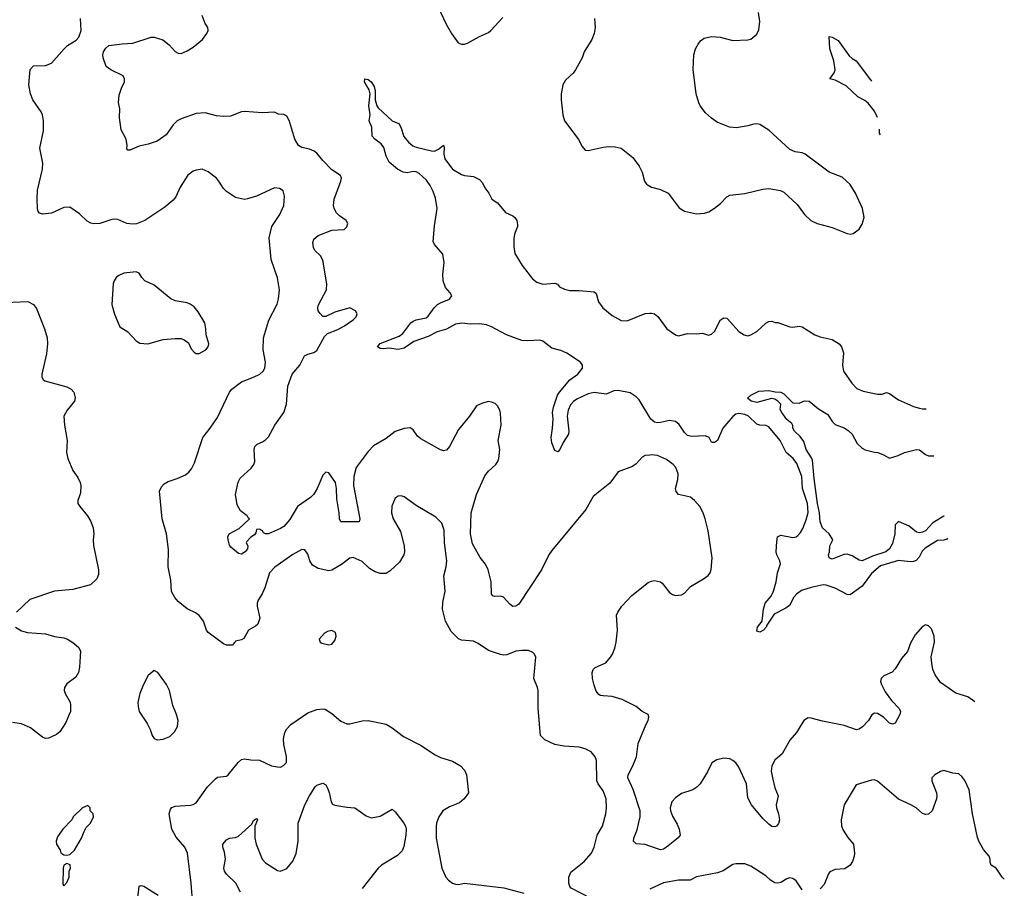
# Model space of a CAD drawing. Header units: inches. Extents: x 2143765 to 2212928, y 878963 to 1017374.
# Tile 122 of 256: x 2205818 to 2212352, y 934917 to 940682. Entities that reach past the tile are written whole.
import ezdxf

# ---------------------------------------------------------------- set-up
doc = ezdxf.new("R2010")
doc.units = ezdxf.units.IN
doc.header["$MEASUREMENT"] = 0
for name, color, linetype in [('C2903', 7, 'Continuous'), ('C2904', 7, 'Continuous'), ('C2913', 7, 'Continuous'), ('C2914', 7, 'Continuous')]:
    doc.layers.add(name, color=color, linetype=linetype)

msp = doc.modelspace()

# ---------------------------------------------------------------- linework, layer by layer
at = {"layer": 'C2903', "color": 5}
for points, elevation in [([(2209606, 934850), (2209477.6, 934917.6), (2209468.1, 934928.1), (2209461.6, 934950), (2209461.6, 934990), (2209475.9, 935024.1), (2209565.2, 935094.8), (2209613.3, 935150), (2209629.7, 935190.3), (2209649.7, 935270), (2209685.4, 935330), (2209706.9, 935410), (2209712.4, 935450), (2209709.7, 935510), (2209690, 935563.7), (2209656.9, 935610), (2209648.4, 935630), (2209645.1, 935765.1), (2209637, 935790), (2209610, 935822), (2209570, 935841.6), (2209530, 935853.6), (2209430, 935859.2), (2209370, 935872), (2209302.6, 935902.6), (2209274.3, 935930), (2209259.7, 936110), (2209259.7, 936230), (2209255.4, 936250), (2209229.7, 936310), (2209242.7, 936450), (2209234, 936470), (2209222.7, 936482.7), (2209194, 936494), (2209150, 936495.6), (2209110, 936489.6), (2209050, 936465.6), (2209030, 936463.6), (2209010, 936467.8), (2208930, 936495.8), (2208861.4, 936541.4), (2208830, 936556.8), (2208750, 936564.6), (2208730, 936571.6), (2208681.2, 936621.2), (2208643, 936690), (2208624.1, 936770), (2208626.5, 936813.5), (2208641, 936890), (2208633.7, 936990), (2208648.4, 937050), (2208652.3, 937090), (2208638.3, 937210), (2208634.7, 937294.7), (2208619.4, 937339.4), (2208580.1, 937380.1), (2208450, 937457), (2208370, 937516), (2208350, 937522.7), (2208330, 937519.3), (2208310, 937505.2), (2208287.1, 937452.9), (2208284.9, 937410), (2208297, 937370), (2208346.1, 937286.1), (2208370.2, 937190.2), (2208372.4, 937150), (2208366.9, 937130), (2208337.8, 937082.2), (2208276.8, 937023.2), (2208250, 937006), (2208210, 937005.1), (2208177.8, 937017.8), (2208140.1, 937040.1), (2208090, 937085.2), (2208031.7, 937111.7), (2208010, 937107), (2207954.4, 937065.6), (2207890, 937028.9), (2207870, 937023.5), (2207799.9, 937039.9), (2207762, 937062), (2207743.5, 937090), (2207730, 937135.3), (2207710, 937164), (2207690, 937165.2), (2207630, 937131.8), (2207511.3, 937048.7), (2207475.8, 937010), (2207445.7, 936910), (2207427.9, 936872.1), (2207400.5, 936830), (2207394.4, 936810), (2207394, 936790), (2207411.8, 936710), (2207398.4, 936670), (2207383.6, 936656.4), (2207336.3, 936630), (2207305.1, 936574.9), (2207290, 936565.1), (2207250, 936556), (2207230, 936529.6), (2207190.3, 936529.7), (2207170, 936538.3), (2207070, 936614.5), (2207058.7, 936630), (2207038, 936690), (2207010, 936727.8), (2206985.6, 936745.6), (2206930, 936772.6), (2206870, 936819.7), (2206847.4, 936847.4), (2206826.5, 936886.5), (2206821, 936961), (2206803, 937050), (2206804.8, 937164.8), (2206793.2, 937270), (2206764.5, 937370), (2206746.2, 937553.8), (2206758.2, 937581.8), (2206777.8, 937602.2), (2206803, 937617), (2206863.1, 937636.9), (2206918.2, 937661.8), (2206941.3, 937678.7), (2206958.9, 937701.1), (2206978.5, 937741.5), (2207034, 937910), (2207082.9, 937970), (2207130, 938040.7), (2207211.3, 938210), (2207226, 938230), (2207290, 938279.5), (2207370.8, 938309.2), (2207412.3, 938330), (2207434, 938350), (2207444.5, 938370), (2207449.6, 938410), (2207434.7, 938490), (2207435.6, 938570), (2207471.1, 938688.9), (2207526.1, 938793.9), (2207535.8, 938830), (2207542.4, 938890), (2207529.6, 938969.6), (2207487.3, 939090), (2207473.6, 939233.6), (2207491.2, 939310), (2207543.6, 939390), (2207572, 939450), (2207576, 939510), (2207565.6, 939545.6), (2207542, 939562), (2207510, 939566), (2207390, 939512), (2207330, 939492.7), (2207309.4, 939489.4), (2207250, 939502), (2207190, 939542), (2207170, 939562), (2207144.8, 939604.8), (2207124, 939630), (2207070, 939672.3), (2207029.5, 939689.5), (2206990, 939684.5), (2206970, 939677), (2206934, 939650), (2206882, 939570), (2206853.8, 939506.2), (2206835.6, 939484.4), (2206781.7, 939438.3), (2206648, 939350), (2206593.5, 939326.5), (2206570, 939324.1), (2206530.2, 939329.8), (2206470, 939355.6), (2206450, 939359.2), (2206430, 939356.8), (2206350, 939329.7), (2206310, 939327.4), (2206290, 939332.3), (2206265.6, 939345.6), (2206214.4, 939394.4), (2206150, 939436.9), (2206110, 939435.1), (2206030, 939398.7), (2205970, 939391.6), (2205950, 939398), (2205941.6, 939410), (2205936.9, 939430), (2205933, 939490), (2205936.3, 939550), (2205968.4, 939690), (2205972.4, 939730), (2205952.3, 939830), (2205975.2, 939944.8), (2205975.6, 940000)], 440), ([(2206852.3, 940000), (2206836.1, 939983.9), (2206790, 939918.9), (2206730, 939876.3), (2206670, 939855.6), (2206610, 939843), (2206550, 939816), (2206536.4, 939816.4), (2206530, 939826), (2206532.1, 939847.9), (2206525.2, 939890), (2206491.8, 939951.8), (2206484.9, 940000)], 420), ([(2210000, 937792), (2209970, 937789.6), (2209950, 937778.4), (2209910, 937733.6), (2209884.1, 937715.9), (2209790, 937680.7), (2209735, 937605), (2209623.1, 937516.9), (2209575.8, 937430), (2209350, 937159.3), (2209330.3, 937129.7), (2209280.3, 937030), (2209130, 936802.4), (2209110, 936789.6), (2209090, 936787.8), (2209070, 936802.9), (2209028.1, 936848.1), (2209010, 936855.1), (2208970, 936853.6), (2208958, 936858), (2208948.5, 936868.5), (2208947.7, 936950), (2208926.2, 937030), (2208908.9, 937068.9), (2208872.9, 937112.9), (2208822.1, 937202.1), (2208809.3, 937270), (2208813.9, 937410), (2208849.2, 937530), (2208905.2, 937654.8), (2208930, 937686.3), (2208976.9, 937730), (2208991.5, 937750), (2208998.7, 937770), (2209003.5, 937830), (2208994.3, 937890), (2209013.5, 937990), (2209009.7, 938069.7), (2209005.1, 938090), (2208990, 938119), (2208973.8, 938133.8), (2208950, 938144.5), (2208930, 938147), (2208890, 938137), (2208850, 938119.3), (2208802.4, 938050), (2208730, 937962), (2208670, 937849.6), (2208650, 937825.1), (2208630, 937820.5), (2208610, 937828), (2208479.7, 937899.7), (2208458.6, 937918.6), (2208430, 937959), (2208410, 937973.2), (2208370, 937969.4), (2208310, 937949.4), (2208250, 937902.9), (2208166.1, 937853.9), (2208130, 937815.1), (2208050.9, 937709.1), (2208035.4, 937650), (2208033.3, 937590), (2208075.6, 937370), (2208071.6, 937348.4), (2207949.6, 937350), (2207940.4, 937370), (2207938.6, 937410), (2207922.9, 937502.9), (2207921.2, 937570), (2207913.1, 937610), (2207870, 937675.4), (2207850, 937679.7), (2207830, 937658), (2207793, 937570), (2207770, 937532.8), (2207748.2, 937510), (2207661.7, 937450), (2207610, 937364), (2207570, 937318.9), (2207550, 937304.8), (2207469.7, 937269.7), (2207449.5, 937269.5), (2207435.5, 937275.5), (2207428.7, 937290), (2207410, 937301.2), (2207390, 937298), (2207384.7, 937275.3), (2207376.9, 937263.1), (2207351.6, 937248.4), (2207323.6, 937216.4), (2207322, 937210), (2207332, 937190), (2207331, 937170), (2207314.8, 937150), (2207290, 937135.3), (2207270, 937138), (2207220.1, 937180.1), (2207210, 937195.3), (2207200.7, 937230), (2207199.3, 937250), (2207208.7, 937270), (2207274.2, 937305.8), (2207343.7, 937370), (2207335.3, 937375.3), (2207327.8, 937390), (2207283.2, 937423.2), (2207262.3, 937462.3), (2207250.9, 937530), (2207267.1, 937612.9), (2207281.5, 937638.5), (2207354.5, 937705.5), (2207372.3, 937730), (2207378.5, 937750), (2207374.7, 937830), (2207379.5, 937850), (2207394.5, 937865.5), (2207430, 937879.3), (2207450, 937892.7), (2207470, 937913), (2207511, 937990), (2207570, 938075.5), (2207587.7, 938130), (2207597.2, 938250), (2207627.1, 938330), (2207677.6, 938390), (2207707.8, 938450), (2207730, 938462), (2207770, 938474), (2207790, 938487.4), (2207841.3, 938578.7), (2207861, 938599), (2207930, 938625.8), (2207973.3, 938650), (2208031.3, 938690), (2208051.1, 938710), (2208056.9, 938730), (2208047.6, 938750), (2208010, 938769.7), (2207910, 938741.1), (2207850, 938711.8), (2207830, 938712.7), (2207811.3, 938731.3), (2207799.5, 938750), (2207796.2, 938770), (2207801.6, 938790), (2207853.3, 938890), (2207856.5, 938930), (2207830, 939086), (2207814.1, 939114.1), (2207777.6, 939150), (2207767.8, 939170), (2207764.4, 939204.4), (2207770, 939226), (2207798, 939250), (2207890, 939286), (2207971.1, 939288.9), (2207990, 939306.8), (2207996.2, 939330), (2207985.1, 939350), (2207940.4, 939380.4), (2207920.8, 939400.8), (2207904.8, 939430), (2207900.3, 939450), (2207905.3, 939490), (2207949.8, 939610), (2207953.5, 939630), (2207948.1, 939648.1), (2207890, 939685.6), (2207830, 939747.3), (2207790, 939796.2), (2207772.3, 939810), (2207742, 939822), (2207690, 939834), (2207668.3, 939848.3), (2207643.8, 939890), (2207610.8, 940000)], 420), ([(2210000, 938041.2), (2209930, 938159.2), (2209910, 938179.9), (2209870, 938204.5), (2209790, 938221.7), (2209761.3, 938218.7), (2209710, 938195.5), (2209630, 938208.5), (2209590, 938198.1), (2209516, 938164), (2209492.8, 938147.2), (2209474.5, 938125.5), (2209457.6, 938090), (2209450.9, 938050.9), (2209463.2, 937950), (2209460.8, 937930), (2209423.8, 937876.2), (2209403.8, 937830), (2209390, 937814.5), (2209370, 937822), (2209350, 937873.2), (2209344.1, 937910), (2209353.5, 937970), (2209357.7, 938030), (2209354.8, 938074.8), (2209360.9, 938110), (2209386.9, 938190), (2209400.5, 938210), (2209470, 938291.8), (2209521.5, 938330), (2209552.8, 938370), (2209553.7, 938390), (2209540.3, 938410), (2209448.1, 938468.1), (2209410, 938486.2), (2209350, 938502), (2209290, 938548.4), (2209270, 938555.6), (2209190, 938549.9), (2209150, 938553.4), (2209048.7, 938590), (2208950, 938644.2), (2208915.8, 938655.8), (2208870, 938663.6), (2208810, 938661.7), (2208751.8, 938668.2), (2208710, 938661.6), (2208650, 938628.3), (2208589, 938611), (2208530, 938578.9), (2208434.4, 938545.6), (2208370, 938501), (2208330, 938493.3), (2208270, 938502), (2208230, 938498), (2208210, 938499.6), (2208192.7, 938510), (2208210, 938532.9), (2208337.3, 938582.7), (2208359.9, 938600.1), (2208412.9, 938670), (2208430, 938682), (2208450, 938690.7), (2208516.6, 938703.4), (2208530, 938713.4), (2208569.1, 938770), (2208590, 938791), (2208610, 938803.8), (2208670, 938826.7), (2208685.1, 938850), (2208674, 938870), (2208644.4, 938904.4), (2208628.1, 938948.1), (2208627, 938990), (2208634.3, 939070), (2208626.3, 939126.3), (2208570, 939189.6), (2208562.3, 939210), (2208570, 939314.8), (2208587.6, 939430), (2208577.5, 939497.5), (2208562.6, 939542.6), (2208542.7, 939582.7), (2208517.9, 939617.9), (2208470, 939660.3), (2208450, 939671.6), (2208430, 939675.5), (2208390, 939666.4), (2208364, 939670), (2208326, 939690), (2208270, 939736.2), (2208250, 939777.2), (2208234.9, 939834.9), (2208217.4, 939857.4), (2208175.1, 939890), (2208157, 939910), (2208154.5, 939970), (2208142.1, 940000)], 380), ([(2208316.7, 940000), (2208333.2, 939993.2), (2208348, 939968), (2208367.6, 939907.6), (2208398, 939870), (2208426.1, 939846.1), (2208450, 939835.8), (2208551.7, 939811.7), (2208570, 939810.3), (2208597.2, 939822.8), (2208630.4, 939850.4), (2208635.8, 939835.8), (2208633.4, 939790), (2208639.5, 939759.5), (2208690, 939690.4), (2208750, 939655.3), (2208770, 939648.7), (2208830, 939642), (2208870, 939622.4), (2208890, 939599.1), (2208905.2, 939565.2), (2208930.5, 939530), (2208950.5, 939490.5), (2208990, 939466), (2209041.7, 939401.7), (2209090, 939380.5), (2209104, 939370), (2209116.3, 939350), (2209122, 939322), (2209121.6, 939310), (2209102, 939258), (2209098.4, 939230), (2209097.5, 939177.5), (2209103.8, 939130), (2209152.2, 939050), (2209222.2, 938962.2), (2209250, 938940.2), (2209290, 938926.5), (2209370, 938933.4), (2209386.2, 938926.2), (2209400.7, 938910), (2209432.9, 938892.9), (2209470, 938884), (2209530, 938884.9), (2209630, 938875.5), (2209643.8, 938863.8), (2209659.5, 938810), (2209688.7, 938770), (2209750, 938719.5), (2209810, 938686.4), (2209850, 938682.6), (2209970, 938732), (2210000, 938734.2)], 380), ([(2209441.6, 940000), (2209527.6, 939887.6), (2209550, 939841), (2209570, 939817.3), (2209590, 939814), (2209690, 939836.3), (2209730, 939840.5), (2209770, 939838.7), (2209808.9, 939828.9), (2209820.9, 939820.9), (2209886.6, 939766.6), (2209930.2, 939710.2), (2209948.5, 939670), (2209965.5, 939610), (2209978.8, 939590), (2210000, 939576.8)], 420), ([(2205670, 938803), (2205871.8, 938811.8), (2205910, 938790.7), (2205930, 938764.7), (2205982.4, 938630), (2205999.5, 938570), (2206003.1, 938530), (2205995.1, 938464.9), (2205964.9, 938330), (2205964.9, 938310), (2205973, 938293), (2205985.1, 938285.1), (2206130, 938245.8), (2206159.5, 938230), (2206178, 938210), (2206185.5, 938174.5), (2206181.3, 938150), (2206133.4, 938090), (2206112, 938050), (2206114.9, 937990), (2206132.7, 937890), (2206128.4, 937810), (2206137.6, 937770), (2206170, 937690.7), (2206203.7, 937643.7), (2206219.5, 937610), (2206223.1, 937590), (2206220.9, 937539.1), (2206204, 937490), (2206204, 937470), (2206216.3, 937450), (2206268.7, 937390), (2206290, 937350.8), (2206304.9, 937310), (2206310.4, 937270), (2206306, 937230), (2206308.1, 937191.9), (2206342, 937030), (2206341.3, 936998.7), (2206330.5, 936970), (2206288.5, 936931.5), (2206170, 936899.6), (2206050, 936889.3), (2205886.4, 936833.6), (2205797.3, 936750)], 440), ([(2210000, 935196.9), (2209970, 935207.3), (2209910, 935211.6), (2209891.6, 935230), (2209892.8, 935250), (2209915.3, 935304.7), (2209927.3, 935352.7), (2209935, 935390), (2209935.3, 935430), (2209890, 935573.3), (2209854.8, 935650), (2209855.3, 935670), (2209887.7, 935730), (2209910.9, 935790), (2209923.3, 935876.7), (2209974.7, 936005.3), (2209989.4, 936030), (2209993.8, 936053.8), (2209988.7, 936070), (2209950, 936089.3), (2209910, 936123.7), (2209816, 936170), (2209750, 936190.7), (2209690, 936193.5), (2209670, 936196.5), (2209662.3, 936202.3), (2209644.2, 936224.2), (2209630, 936264.2), (2209619.9, 936310), (2209617.8, 936350), (2209624.4, 936370), (2209637.8, 936382.2), (2209707, 936413), (2209739.7, 936450), (2209751.5, 936470), (2209767.8, 936510), (2209777.6, 936550), (2209785.6, 936630), (2209779.6, 936730), (2209787.6, 936750), (2209814.5, 936790), (2209880.1, 936859.9), (2209990, 936945.5), (2210000, 936950.9)], 420), ([(2205790.8, 936650), (2205830, 936625.5), (2205870, 936614.9), (2205990, 936604.9), (2206048.5, 936588.5), (2206110, 936578.4), (2206134.8, 936570), (2206170, 936548.2), (2206210, 936514.9), (2206222, 936490), (2206216, 936384), (2206207.6, 936350), (2206190, 936317), (2206130, 936273.2), (2206116.3, 936250), (2206113, 936230), (2206119.3, 936210), (2206152.1, 936152.1), (2206155.3, 936135.3), (2206154.4, 936090), (2206147.2, 936070), (2206123.8, 936016.2), (2206084.5, 935955.5), (2206062, 935938), (2206030, 935922.4), (2206010, 935913.6), (2205990, 935911.6), (2205970, 935919.6), (2205890, 935980.7), (2205830, 936009.4), (2205770, 936018)], 440), ([(2206967.8, 934810), (2206956.2, 934950), (2206931.8, 935150), (2206914, 935190), (2206856.1, 935256.1), (2206828.4, 935308.4), (2206809.8, 935410), (2206818.6, 935441.4), (2206827.6, 935452.4), (2206850, 935462.4), (2206951.2, 935468.8), (2206970, 935473), (2206990, 935484.9), (2207063.6, 935590), (2207117.4, 935642.6), (2207130, 935653.4), (2207190, 935661.6), (2207202.7, 935670), (2207267.9, 935752.1), (2207290, 935771.6), (2207310, 935776), (2207351.4, 935768.6), (2207410, 935766.4), (2207490, 935730.5), (2207530, 935722.8), (2207550, 935721), (2207569.3, 935730.7), (2207589, 935751), (2207589.1, 935790.9), (2207571, 935871), (2207568.6, 935908.6), (2207577.3, 935950), (2207590, 935974.9), (2207617.2, 936002.8), (2207730, 936080.5), (2207790, 936102.4), (2207827.7, 936107.7), (2207845.2, 936105.2), (2207890, 936076.3), (2207950, 936024.9), (2207990, 936007.7), (2208010, 936007.7), (2208090, 936027.7), (2208130, 936030.7), (2208250, 936006.8), (2208290, 935982.8), (2208364.8, 935924.8), (2208483.4, 935863.4), (2208570, 935804.9), (2208610, 935784.9), (2208690, 935760.4), (2208742.8, 935730), (2208770, 935701), (2208783, 935670), (2208796.3, 935550), (2208768.2, 935510), (2208736.5, 935483.5), (2208670, 935456.3), (2208626.4, 935430), (2208598.9, 935390), (2208583.6, 935350), (2208580.9, 935330), (2208582.6, 935250), (2208618.8, 935050), (2208646.8, 934990), (2208662.8, 934970), (2208690, 934950.7), (2208710, 934943), (2208730, 934942), (2208770, 934950.4), (2209030, 934919.5), (2209164.8, 934884.8)], 440), ([(2207282.4, 934890), (2207253.3, 934950), (2207191.2, 935010), (2207177.4, 935030), (2207172.8, 935050), (2207183, 935110), (2207177, 935157), (2207166, 935190), (2207165.6, 935210), (2207190, 935238.4), (2207210, 935248.4), (2207250, 935254.3), (2207270, 935262.8), (2207357.7, 935342.3), (2207370, 935366), (2207390, 935381), (2207395.5, 935370), (2207379.3, 935330), (2207378, 935250), (2207388.2, 935210), (2207426.7, 935110), (2207450, 935084.9), (2207530, 935034), (2207550, 935030.7), (2207590, 935047.7), (2207630, 935096.3), (2207652.6, 935147.4), (2207665.3, 935230), (2207666.2, 935350), (2207710, 935470.5), (2207740.5, 935530), (2207778.4, 935590), (2207790, 935601.6), (2207830, 935614), (2207850, 935602.8), (2207861.7, 935581.7), (2207872.3, 935552.3), (2207884.2, 935490), (2207894.9, 935474.9), (2207910, 935468.7), (2207990, 935454.9), (2208042, 935450), (2208117.3, 935397.3), (2208150, 935384.9), (2208210, 935396.4), (2208290, 935441.6), (2208310, 935423.6), (2208368, 935350), (2208377.4, 935330), (2208382.1, 935310), (2208381.3, 935270), (2208366.4, 935193.6), (2208355.6, 935164.4), (2208324.6, 935135.4), (2208219.7, 935070), (2208197.8, 935050), (2208090, 934914.7)], 420), ([(2206602.4, 934850), (2206610, 934931), (2206624.8, 934935.2), (2206641, 934930), (2206738, 934870)], 440)]:
    msp.add_lwpolyline(points, dxfattribs=dict(at, elevation=elevation))
at = {"layer": 'C2903', "color": 5, "elevation": 460}
for points in [[(2206590, 939009.3), (2206510, 938999.3), (2206475.2, 938984.8), (2206458.8, 938970), (2206444, 938950), (2206439.1, 938930), (2206430.7, 938790.7), (2206447.5, 938727.5), (2206483.5, 938643.5), (2206536, 938610), (2206590, 938551), (2206614.4, 938534.4), (2206669.1, 938530.9), (2206770, 938558.8), (2206850, 938566.8), (2206890, 938566), (2206910, 938558), (2206938, 938538), (2206956.9, 938496.9), (2206975.3, 938475.3), (2206990, 938466), (2207010, 938466.8), (2207052.7, 938490), (2207069.3, 938510), (2207074, 938530), (2207055.1, 938590), (2207054.5, 938630), (2207046.6, 938670), (2207003.3, 938743.3), (2206975.8, 938775.8), (2206950, 938795.1), (2206930, 938803.7), (2206850, 938817.2), (2206822, 938830), (2206710, 938921.2), (2206649.6, 938949.6), (2206629.2, 938970), (2206610, 938999)], [(2207890, 936628.7), (2207859.8, 936620.2), (2207842, 936610), (2207806, 936570), (2207812, 936550), (2207822.8, 936542.8), (2207870, 936532), (2207890, 936538), (2207910, 936562), (2207919, 936590), (2207913.6, 936613.6)], [(2206710, 936362), (2206670, 936328.7), (2206639.1, 936270), (2206616.3, 936210), (2206602.8, 936150), (2206603.5, 936123.5), (2206611, 936090), (2206664.7, 936010), (2206684.7, 935970), (2206698, 935930), (2206710, 935912), (2206730, 935901), (2206770, 935906), (2206814.8, 935925.2), (2206845.6, 935954.4), (2206865.2, 935990), (2206869.2, 936030), (2206859, 936070), (2206834, 936130), (2206813.2, 936230), (2206793.2, 936270), (2206734, 936350)], [(2206270, 935466), (2206234, 935450), (2206172, 935390), (2206164.7, 935370), (2206104.7, 935310), (2206070, 935258), (2206060.7, 935230), (2206062.8, 935210), (2206086, 935170), (2206091.1, 935151.1), (2206110, 935138), (2206130, 935136), (2206150, 935141), (2206181.2, 935170), (2206229.2, 935250), (2206245.6, 935294.4), (2206260.2, 935319.8), (2206288, 935350), (2206308, 935390), (2206306, 935410), (2206286, 935430), (2206286, 935450)], [(2206130, 935082), (2206112, 935070), (2206106, 935050), (2206104.7, 934944.7), (2206110, 934934), (2206130, 934954), (2206146, 934990), (2206146, 935030), (2206155.3, 935050), (2206152.5, 935072.5)]]:
    msp.add_lwpolyline(points, close=True, dxfattribs=at)
at = {"layer": 'C2904', "color": 5}
for points, elevation in [([(2208572.7, 940812.7), (2208650, 940647.3), (2208684.4, 940590), (2208728.6, 940528.6), (2208750, 940520.7), (2208770, 940519.1), (2208790, 940525.5), (2208869.8, 940570.2), (2208930, 940597.4), (2208944.7, 940610), (2209024, 940696)], 420), ([(2205975.6, 940000), (2205975.6, 940010), (2205968.9, 940050), (2205960.3, 940070), (2205906, 940150), (2205890.9, 940190), (2205879.1, 940250), (2205888.7, 940351.3), (2205910, 940375.5), (2205990, 940377.4), (2206030, 940393.4), (2206112.6, 940490), (2206134.7, 940510), (2206192.7, 940547.3), (2206210, 940565.5), (2206226, 940610), (2206222.2, 940690)], 440), ([(2206484.9, 940000), (2206480.7, 940030), (2206482, 940090), (2206473.7, 940133.7), (2206478.8, 940181.2), (2206493, 940227), (2206514, 940270), (2206514, 940290), (2206504, 940310), (2206424, 940350), (2206392, 940372), (2206372.3, 940430), (2206369.6, 940450), (2206375.1, 940470), (2206390, 940494), (2206410, 940510.5), (2206497.1, 940522.9), (2206570, 940527.3), (2206690, 940566), (2206710, 940566.9), (2206768.3, 940548.3), (2206810, 940515.3), (2206850.2, 940470.2), (2206870, 940460.3), (2206890, 940459), (2206930, 940475.8), (2206970, 940499.7), (2207032.4, 940550), (2207061.1, 940590), (2207069.7, 940610), (2207066, 940630), (2207050, 940657.2), (2207029.6, 940710)], 420), ([(2209633, 940690), (2209636.4, 940630), (2209630.4, 940590), (2209614.9, 940550), (2209564.2, 940470), (2209550.2, 940429.8), (2209507.6, 940350), (2209491.9, 940328.1), (2209439.3, 940280.7), (2209421.6, 940250), (2209410.6, 940190), (2209410.6, 940150), (2209422, 940050), (2209434, 940010), (2209441.6, 940000)], 420), ([(2208142.1, 940000), (2208138, 940010), (2208144, 940050), (2208136.2, 940110), (2208145.1, 940190), (2208137.8, 940217.8), (2208107, 940270), (2208108.7, 940290), (2208130, 940285.5), (2208150, 940270.4), (2208170, 940238.8), (2208178, 940210), (2208177.1, 940150), (2208187.7, 940110), (2208196.5, 940096.5), (2208290, 940011), (2208316.7, 940000)], 380), ([(2207610.8, 940000), (2207608.3, 940008.3), (2207590, 940041.2), (2207570, 940052), (2207535.5, 940055.5), (2207509.5, 940069.5), (2207430, 940063.1), (2207310, 940073.5), (2207290, 940069.8), (2207218.1, 940041.9), (2207170, 940039.5), (2207125, 940045), (2207050, 940064), (2206990, 940060.7), (2206890, 940024.2), (2206862.4, 940010), (2206852.3, 940000)], 420)]:
    msp.add_lwpolyline(points, dxfattribs=dict(at, elevation=elevation))
at = {"layer": 'C2913', "color": 5}
for points, elevation in [([(2210000, 939576.8), (2210010.4, 939570.4), (2210070, 939554.4), (2210120.7, 939530), (2210193.8, 939433.8), (2210230, 939410.4), (2210310, 939394.4), (2210362, 939398), (2210392.5, 939407.5), (2210429.7, 939430.3), (2210470, 939463), (2210510, 939506), (2210530, 939517.6), (2210630, 939527.7), (2210750, 939557.6), (2210790, 939562), (2210867.7, 939547.7), (2210890, 939537.1), (2210976.7, 939456.7), (2211025.5, 939390), (2211069, 939349), (2211110, 939330.4), (2211210, 939303.7), (2211310, 939262.4), (2211330, 939258), (2211350, 939262.8), (2211390, 939290.8), (2211410, 939324.7), (2211421.6, 939370), (2211411.5, 939430), (2211364, 939530), (2211328.8, 939588.8), (2211276.6, 939636.6), (2211190, 939671.2), (2211030, 939789.6), (2211010, 939799.6), (2210964.6, 939804.6), (2210930, 939819.7), (2210789.6, 939950), (2210730, 939986.9), (2210710, 939991.7), (2210690, 939989.8), (2210650, 939976.8), (2210576.1, 939963.9), (2210529.3, 939969.3), (2210450.6, 940000)], 420), ([(2211530.9, 939917.5), (2211524.8, 939930), (2211524.5, 939956.3)], 380), ([(2210000, 938734.2), (2210010, 938734.9), (2210030, 938730.6), (2210052.3, 938712.3), (2210113.4, 938630), (2210170, 938590.5), (2210190, 938584.4), (2210250, 938598.4), (2210310, 938597.1), (2210350, 938601.6), (2210390, 938588.2), (2210410, 938594.9), (2210430, 938613.4), (2210470, 938690.7), (2210490, 938704), (2210510, 938700.7), (2210515.6, 938695.6), (2210590, 938612.4), (2210626.8, 938590), (2210650, 938584.9), (2210670, 938590.5), (2210710, 938613), (2210770, 938666.8), (2210790, 938678), (2210810, 938682), (2210831.6, 938671.6), (2210848.4, 938671.6), (2210930, 938643), (2210950, 938640.5), (2210990, 938647), (2211010, 938643.1), (2211094, 938590), (2211130, 938576.9), (2211210, 938560.2), (2211257.1, 938530), (2211272.2, 938510), (2211285.3, 938470), (2211279, 938390), (2211285.7, 938350), (2211339.6, 938270), (2211374.2, 938234.2), (2211415.5, 938215.5), (2211510, 938196), (2211542.7, 938197.3), (2211570, 938207), (2211590, 938200.3), (2211650, 938158.2), (2211750, 938115.5), (2211790, 938104.1), (2211810, 938099.7), (2211833.3, 938099.2)], 380), ([(2211951.5, 937388.7), (2211950, 937387.2), (2211877.4, 937342.6), (2211830, 937289.8), (2211810, 937280.3), (2211790, 937276.4), (2211770, 937281), (2211720.1, 937320.1), (2211650, 937351.9), (2211627.3, 937330), (2211626.2, 937270), (2211610, 937206), (2211590.9, 937170), (2211567.2, 937150), (2211478.1, 937121.9), (2211410, 937090.8), (2211390, 937093.8), (2211343.6, 937123.6), (2211310, 937134.4), (2211287.5, 937132.5), (2211210, 937100.9), (2211202.5, 937102.5), (2211189.3, 937110), (2211186, 937130), (2211192.1, 937147.9), (2211194, 937190), (2211215.3, 937230), (2211189.6, 937270), (2211145, 937310), (2211130.9, 937350), (2211126.8, 937410), (2211113.3, 937470), (2211090, 937636), (2211078.9, 937758.9), (2211073.8, 937773.8), (2211037.6, 937830), (2211021.7, 937881.7), (2210996.6, 937916.6), (2210959.3, 937950), (2210949.5, 937970), (2210949.4, 937989.4), (2210942.7, 938002.7), (2210910, 938029.3), (2210874.9, 938074.9), (2210865.2, 938094.8), (2210869.2, 938130), (2210849.3, 938150), (2210830, 938164.5), (2210807.2, 938167.2), (2210710, 938141.8), (2210672.3, 938150), (2210648, 938170), (2210669.6, 938190.4), (2210722.5, 938217.5), (2210790, 938221.3), (2210831.8, 938211.8), (2210870, 938209.1), (2210890, 938199.6), (2210950, 938139.1), (2210990, 938136), (2211027, 938153), (2211058, 938150), (2211119.9, 938099.9), (2211181.4, 938061.4), (2211210, 938016), (2211230, 937994.8), (2211290, 937974), (2211316.1, 937956.1), (2211342.8, 937930), (2211376, 937870), (2211410, 937838), (2211430, 937826), (2211490, 937810.8), (2211512, 937810), (2211550, 937794.8), (2211590, 937771), (2211648, 937790), (2211689.6, 937810.4), (2211769.6, 937830.4), (2211790, 937826.4), (2211830, 937797.1), (2211850, 937788), (2211885.1, 937787.8)], 360), ([(2211976.1, 937240.5), (2211970, 937234), (2211950, 937228.2), (2211910, 937225.7), (2211826.7, 937173.3), (2211806.4, 937153.6), (2211786.3, 937113.7), (2211767.2, 937092.8), (2211750, 937085.4), (2211730, 937084.5), (2211650, 937091.9), (2211530, 937056.9), (2211470, 937006.3), (2211410, 936922.7), (2211330, 936865.6), (2211310, 936867.1), (2211230, 936908.1), (2211170, 936928.6), (2211150, 936931), (2211070, 936913.3), (2211007.3, 936892.7), (2210974, 936870), (2210956.5, 936850), (2210926.2, 936793.8), (2210903.2, 936776.8), (2210824.6, 936735.4), (2210775.8, 936664.2), (2210771.4, 936650), (2210753.4, 936630), (2210730, 936617.6), (2210710, 936624), (2210713.6, 936650), (2210746, 936690), (2210754.5, 936770), (2210766.2, 936810), (2210804.7, 936855.3), (2210821.2, 936890), (2210838.2, 936950), (2210848.3, 937011.7), (2210867.4, 937070), (2210862.3, 937090), (2210842, 937130), (2210839.4, 937150), (2210842.3, 937217.7), (2210848.3, 937250), (2210870, 937260.9), (2210950, 937246), (2210970, 937250.2), (2210982, 937258), (2211000.8, 937279.2), (2211015.2, 937304.8), (2211037.9, 937362.1), (2211049.9, 937410.1), (2211046.3, 937470), (2211013.1, 937570), (2211007.9, 937650), (2210975.6, 937735.6), (2210950.7, 937770), (2210904.1, 937810), (2210865.6, 937890), (2210790, 937980.2), (2210770, 937989.1), (2210730, 937989.8), (2210710, 937996.5), (2210654.2, 938050), (2210630, 938061.2), (2210590, 938067.5), (2210570, 938063), (2210550, 938047.8), (2210483.7, 937970), (2210450, 937889.8), (2210430, 937874.8), (2210416, 937876), (2210410, 937878), (2210393, 937910), (2210370, 937920.9), (2210275.9, 937915.9), (2210250, 937923.2), (2210230, 937942.6), (2210194.3, 937994.3), (2210170, 938014.8), (2210130, 938021.9), (2210070, 938007.9), (2210050, 938006.1), (2210030, 938010.8), (2210006.7, 938030), (2210000, 938041.2)], 380), ([(2210000, 936950.9), (2210010, 936956.3), (2210030, 936960.5), (2210070, 936950.4), (2210081.8, 936941.8), (2210130, 936879.5), (2210150, 936866.7), (2210170, 936860.3), (2210210, 936865.3), (2210230, 936876.4), (2210270, 936919.5), (2210357.2, 936970), (2210387.5, 936992.5), (2210399.3, 937010), (2210406.8, 937033.2), (2210413, 937110), (2210386.6, 937290), (2210366.6, 937370), (2210353, 937410), (2210331.5, 937450), (2210296.3, 937490), (2210270, 937511.9), (2210191.3, 937531.3), (2210173.8, 937550), (2210171.3, 937570), (2210186.1, 937630), (2210187.4, 937667.4), (2210172, 937710), (2210155.4, 937730), (2210110, 937762.3), (2210050, 937789.7), (2210010, 937792.8), (2210000, 937792)], 420), ([(2212156.7, 936154.6), (2212110, 936187.1), (2212030, 936212.4), (2211930, 936282.4), (2211893.4, 936333.4), (2211878.5, 936370), (2211870.8, 936410.8), (2211867.5, 936452.5), (2211888.2, 936550), (2211888, 936590), (2211870, 936638), (2211850, 936658), (2211830, 936666), (2211810, 936654), (2211759.9, 936600.1), (2211730, 936544), (2211710, 936489.2), (2211670, 936441.2), (2211627.6, 936372.4), (2211607.7, 936352.3), (2211553.7, 936326.3), (2211534.4, 936310), (2211531.7, 936290), (2211537.3, 936270), (2211561.1, 936221.1), (2211604.2, 936164.2), (2211655.3, 936110), (2211663.8, 936090), (2211659.1, 936070), (2211627.3, 936012.7), (2211610, 936006.6), (2211590, 936012.3), (2211550, 936053), (2211510, 936076.3), (2211490, 936079.5), (2211472.5, 936067.5), (2211450.4, 936029.6), (2211412.2, 935987.8), (2211390, 935972.3), (2211372.2, 935967.8), (2211290, 935997.4), (2211145.6, 936025.6), (2211070, 936046), (2211050, 936047.3), (2211022, 936030), (2210973, 935950), (2210930, 935899.3), (2210877.6, 935810), (2210830, 935767.3), (2210809.4, 935730.6), (2210806.2, 935693.8), (2210814.2, 935650), (2210830, 935584), (2210852.4, 935530), (2210838, 935470), (2210840.5, 935450), (2210854.9, 935410), (2210859.5, 935370), (2210853.1, 935346.9), (2210840.7, 935330), (2210830, 935324.2), (2210810, 935326.3), (2210790, 935341.6), (2210750, 935379.7), (2210674, 935470), (2210650, 935517.2), (2210642.3, 935610), (2210590, 935721.7), (2210570, 935748.6), (2210550, 935764.5), (2210530, 935775.8), (2210490, 935781.5), (2210444, 935770), (2210411.5, 935748.5), (2210382, 935690), (2210332.9, 935610), (2210312.8, 935587.1), (2210284.9, 935570), (2210210, 935546.2), (2210170, 935516.9), (2210146.9, 935490), (2210135.8, 935450), (2210137.3, 935430), (2210150, 935395.5), (2210182.2, 935342.2), (2210195.2, 935310), (2210201.1, 935270), (2210189.1, 935250.9), (2210110, 935189.6), (2210090, 935177), (2210070, 935172.7), (2210000, 935196.9)], 420), ([(2212352.4, 934978.1), (2212339, 934990), (2212299, 935050), (2212266, 935070), (2212258, 935090), (2212258.4, 935110), (2212252, 935130), (2212213.6, 935173.6), (2212185.6, 935225.6), (2212174.6, 935254.6), (2212140.4, 935410), (2212118.9, 935570), (2212090, 935632.3), (2212070, 935659.3), (2212050, 935676), (2212010, 935681.2), (2211950, 935699.3), (2211928.1, 935691.9), (2211891.3, 935670), (2211871, 935650), (2211870.6, 935630), (2211901.6, 935550), (2211905.5, 935530), (2211903, 935510), (2211874, 935430), (2211850, 935409.2), (2211830, 935406), (2211810, 935412.7), (2211766.6, 935450), (2211732.3, 935470), (2211650, 935508.6), (2211510, 935627.6), (2211490, 935636.2), (2211470, 935634.5), (2211370, 935604), (2211290.4, 935470), (2211270.4, 935370), (2211272.4, 935330), (2211283.4, 935303.4), (2211313, 935253), (2211350.5, 935209.5), (2211358.4, 935150), (2211357.1, 935130), (2211346, 935094), (2211330.4, 935069.6), (2211294.6, 935045.4), (2211230, 935042), (2211194.9, 935025.1), (2211186.4, 935013.6), (2211157.7, 934942.2), (2211130, 934912)], 440), ([(2211010, 934906.6), (2210970, 934966.6), (2210950, 934982), (2210930, 934986.6), (2210910, 934979.5), (2210870, 934954.5), (2210850, 934949.6), (2210830, 934951.8), (2210800.9, 934970), (2210770, 934999.5), (2210670, 935062.9), (2210630, 935078.4), (2210570, 935079.5), (2210550, 935075.1), (2210487.2, 935032.8), (2210450, 935018.7), (2210310, 934992), (2210268.5, 934971.5), (2210190, 934969.7), (2210090, 934953.7), (2210000, 934910.3)], 440)]:
    msp.add_lwpolyline(points, dxfattribs=dict(at, elevation=elevation))
at = {"layer": 'C2914', "color": 5}
for points, elevation in [([(2210450.6, 940000), (2210450, 940000.2), (2210408.5, 940028.5), (2210370, 940064.5), (2210334.5, 940110), (2210324.9, 940130), (2210308.4, 940190), (2210288.2, 940351.8), (2210291.7, 940450), (2210302.7, 940490), (2210319.8, 940520.2), (2210337.1, 940542.9), (2210359.6, 940560.4), (2210410, 940570.2), (2210467.4, 940567.4), (2210550, 940545.3), (2210650, 940547.7), (2210670, 940554), (2210710, 940587.3), (2210723.9, 940616.1), (2210729.6, 940670), (2210721.6, 940730)], 420), ([(2211511.9, 940032), (2211490, 940075.1), (2211450, 940128.6), (2211426.3, 940146.3), (2211379.8, 940170), (2211303.3, 940243.3), (2211230, 940281.3), (2211195.3, 940290), (2211222.9, 940330), (2211229.7, 940350.3), (2211221.1, 940410), (2211194.7, 940490), (2211190, 940571.3), (2211210, 940566), (2211250, 940544), (2211322, 940442), (2211343.7, 940423.7), (2211370.3, 940410), (2211463.3, 940283.3), (2211471.4, 940275.2)], 380)]:
    msp.add_lwpolyline(points, dxfattribs=dict(at, elevation=elevation))

doc.saveas('drawing.dxf')
